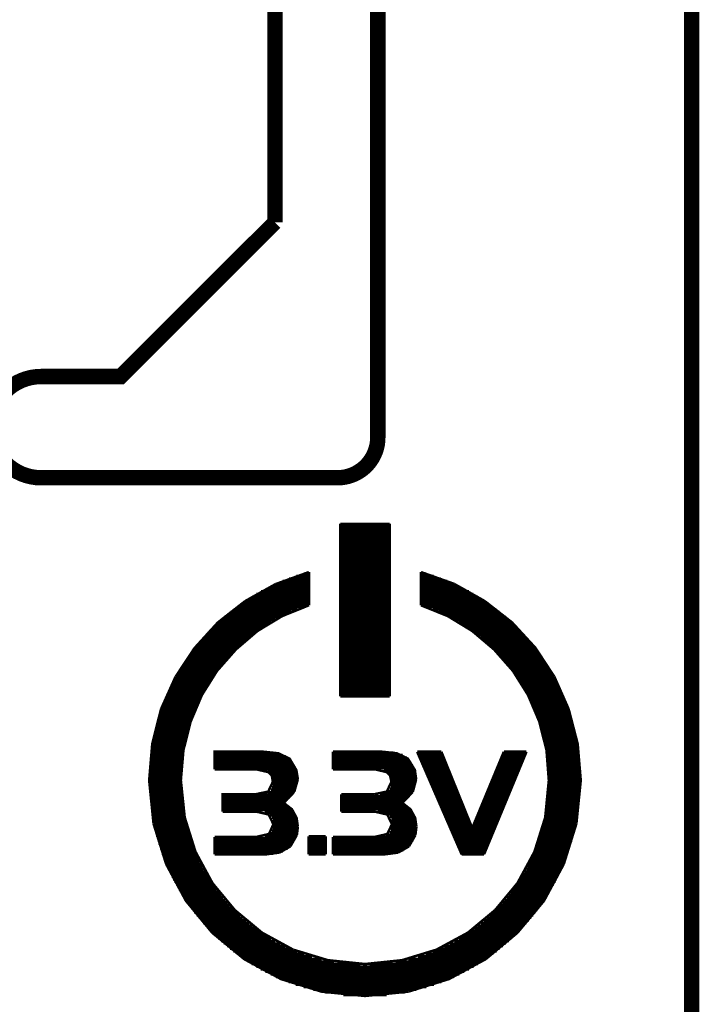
# Model space of a CAD drawing. Extents: x -1.3 to 24.2, y -3.9 to 39.2.
# Tile 26 of 30: x 17.5 to 24.2, y 19.2 to 28.9. Entities that reach past the tile are written whole.
import ezdxf

# ---------------------------------------------------------------- set-up
doc = ezdxf.new("R2010")
doc.units = 0
doc.layers.add('HYDROGEN_2_CLICK_V100_GKO', color=5, linetype='CONTINUOUS')
doc.layers.add('HYDROGEN_2_CLICK_V100_GTO', color=14, linetype='CONTINUOUS')

msp = doc.modelspace()

# ---------------------------------------------------------------- linework, layer by layer
at = {"layer": 'HYDROGEN_2_CLICK_V100_GKO', "const_width": 0.1524}
for points in [[(21.0312, 24.80056), (21.0312, 39.116), (21.844, 39.116)], [(20.0152, 26.924), (20.0152, 37.973)], [(24.13, -1.27), (24.13, 36.83)], [(17.70634, 25.4), (18.4912, 25.4), (20.0152, 26.924)], [(17.70634, 24.39924), (20.63242, 24.39924)]]:
    msp.add_lwpolyline(points, dxfattribs=at)
for points in [[(17.70634, 25.4, 1), (17.70634, 24.39924)], [(20.63242, 24.39924, 0.4160804), (21.0312, 24.80056)]]:
    msp.add_lwpolyline(points, format="xyb", dxfattribs=at)
at = {"layer": 'HYDROGEN_2_CLICK_V100_GTO', "const_width": 0.0254}
for points in [[(20.66036, 22.24024), (20.66036, 23.94458)], [(20.66036, 23.94458), (21.14804, 23.94458)], [(20.66036, 23.93442), (21.14804, 23.93442)], [(21.14804, 22.24024), (21.14804, 23.94458)], [(20.66036, 23.90902), (21.14804, 23.90902)], [(20.66036, 23.88362), (21.14804, 23.88362)], [(20.66036, 23.85822), (21.14804, 23.85822)], [(20.66036, 23.83282), (21.14804, 23.83282)], [(20.66036, 23.80742), (21.14804, 23.80742)], [(20.66036, 23.78202), (21.14804, 23.78202)], [(20.66036, 23.75662), (21.14804, 23.75662)], [(20.66036, 23.73122), (21.14804, 23.73122)], [(20.66036, 23.70582), (21.14804, 23.70582)], [(20.66036, 23.68042), (21.14804, 23.68042)], [(20.66036, 23.65502), (21.14804, 23.65502)], [(20.66036, 23.62962), (21.14804, 23.62962)], [(20.66036, 23.60422), (21.14804, 23.60422)], [(20.66036, 23.57882), (21.14804, 23.57882)], [(20.66036, 23.55342), (21.14804, 23.55342)], [(20.02028, 23.34768), (20.35048, 23.46706)], [(20.3073, 23.45436), (20.35048, 23.45436)], [(20.35048, 23.1394), (20.35048, 23.46706)], [(20.66036, 23.52802), (21.14804, 23.52802)], [(20.66036, 23.50262), (21.14804, 23.50262)], [(20.66036, 23.47722), (21.14804, 23.47722)], [(20.66036, 23.45182), (21.14804, 23.45182)], [(21.45792, 23.1394), (21.45792, 23.46706)], [(21.45792, 23.46706), (21.78558, 23.35022)], [(21.45792, 23.45436), (21.5011, 23.45436)], [(19.72056, 23.18004), (20.02028, 23.34768)], [(20.03044, 23.35276), (20.35048, 23.35276)], [(20.0914, 23.37816), (20.35048, 23.37816)], [(20.1549, 23.40356), (20.35048, 23.40356)], [(20.22602, 23.42896), (20.35048, 23.42896)], [(20.66036, 23.42642), (21.14804, 23.42642)], [(20.66036, 23.40102), (21.14804, 23.40102)], [(20.66036, 23.37562), (21.14804, 23.37562)], [(20.66036, 23.35022), (21.14804, 23.35022)], [(21.45792, 23.42896), (21.58238, 23.42896)], [(21.45792, 23.40356), (21.6535, 23.40356)], [(21.45792, 23.37816), (21.717, 23.37816)], [(21.45792, 23.35276), (21.77542, 23.35276)], [(21.78558, 23.35022), (22.08784, 23.18004)], [(19.83232, 23.25116), (20.35048, 23.25116)], [(19.87804, 23.27656), (20.35048, 23.27656)], [(19.9263, 23.30196), (20.35048, 23.30196)], [(19.9771, 23.32736), (20.35048, 23.32736)], [(20.66036, 23.32482), (21.14804, 23.32482)], [(20.66036, 23.29942), (21.14804, 23.29942)], [(20.66036, 23.27402), (21.14804, 23.27402)], [(20.66036, 23.24862), (21.14804, 23.24862)], [(21.45792, 23.32736), (21.8313, 23.32736)], [(21.45792, 23.30196), (21.8821, 23.30196)], [(21.45792, 23.27656), (21.93036, 23.27656)], [(21.45792, 23.25116), (21.97354, 23.25116)], [(19.45132, 22.96922), (19.72056, 23.18004)], [(19.67484, 23.14956), (20.35048, 23.14956)], [(19.71294, 23.17496), (20.35048, 23.17496)], [(19.75104, 23.20036), (20.35048, 23.20036)], [(19.79168, 23.22576), (20.35048, 23.22576)], [(20.66036, 23.22322), (21.14804, 23.22322)], [(20.66036, 23.19782), (21.14804, 23.19782)], [(20.66036, 23.17242), (21.14804, 23.17242)], [(20.66036, 23.14702), (21.14804, 23.14702)], [(21.45792, 23.22576), (22.01672, 23.22576)], [(21.45792, 23.20036), (22.05736, 23.20036)], [(21.45792, 23.17496), (22.09546, 23.17496)], [(21.45792, 23.14956), (22.13356, 23.14956)], [(22.08784, 23.18004), (22.35708, 22.96922)], [(19.08556, 21.40966), (19.11096, 21.70684), (19.18208, 21.98878), (19.29384, 22.25294), (19.4437, 22.4917), (19.62912, 22.70252), (19.84248, 22.8854), (20.08632, 23.03272), (20.35048, 23.1394)], [(19.54276, 23.04796), (20.11934, 23.04796)], [(19.57324, 23.07336), (20.17522, 23.07336)], [(19.60626, 23.09876), (20.23618, 23.09876)], [(19.63928, 23.12416), (20.30476, 23.12416)], [(20.66036, 23.12162), (21.14804, 23.12162)], [(20.66036, 23.09622), (21.14804, 23.09622)], [(20.66036, 23.07082), (21.14804, 23.07082)], [(21.45792, 23.1394), (21.72208, 23.03272), (21.96338, 22.8854), (22.17928, 22.70252), (22.3647, 22.4917), (22.51456, 22.25294), (22.62632, 21.98878), (22.69744, 21.70684), (22.7203, 21.40966)], [(21.50364, 23.12416), (22.16658, 23.12416)], [(21.57222, 23.09876), (22.20214, 23.09876)], [(21.63318, 23.07336), (22.23516, 23.07336)], [(21.68906, 23.04796), (22.26564, 23.04796)], [(19.22018, 22.71522), (19.45132, 22.96922)], [(19.4564, 22.97176), (19.9771, 22.97176)], [(19.48434, 22.99716), (20.02028, 22.99716)], [(19.51228, 23.02256), (20.06854, 23.02256)], [(20.66036, 23.04542), (21.14804, 23.04542)], [(20.66036, 23.02002), (21.14804, 23.02002)], [(20.66036, 22.99462), (21.14804, 22.99462)], [(20.66036, 22.96922), (21.14804, 22.96922)], [(21.73986, 23.02256), (22.29612, 23.02256)], [(21.78558, 22.99716), (22.32406, 22.99716)], [(21.8313, 22.97176), (22.352, 22.97176)], [(22.35708, 22.96922), (22.58822, 22.71776)], [(19.35226, 22.87016), (19.8247, 22.87016)], [(19.37766, 22.89556), (19.86026, 22.89556)], [(19.40306, 22.92096), (19.89582, 22.92096)], [(19.42846, 22.94636), (19.93646, 22.94636)], [(20.66036, 22.94382), (21.14804, 22.94382)], [(20.66036, 22.91842), (21.14804, 22.91842)], [(20.66036, 22.89302), (21.14804, 22.89302)], [(20.66036, 22.86762), (21.14804, 22.86762)], [(21.87194, 22.94636), (22.37994, 22.94636)], [(21.91004, 22.92096), (22.40534, 22.92096)], [(21.94814, 22.89556), (22.43074, 22.89556)], [(21.9837, 22.87016), (22.4536, 22.87016)], [(19.26336, 22.76856), (19.70024, 22.76856)], [(19.28368, 22.79396), (19.72818, 22.79396)], [(19.30654, 22.81936), (19.75866, 22.81936)], [(19.3294, 22.84476), (19.79168, 22.84476)], [(20.66036, 22.84222), (21.14804, 22.84222)], [(20.66036, 22.81682), (21.14804, 22.81682)], [(20.66036, 22.79142), (21.14804, 22.79142)], [(20.66036, 22.76602), (21.14804, 22.76602)], [(22.01672, 22.84476), (22.479, 22.84476)], [(22.04974, 22.81936), (22.50186, 22.81936)], [(22.08022, 22.79396), (22.52472, 22.79396)], [(22.10816, 22.76856), (22.54504, 22.76856)], [(19.03222, 22.43074), (19.22018, 22.71522)], [(19.18208, 22.66696), (19.59356, 22.66696)], [(19.2024, 22.69236), (19.61896, 22.69236)], [(19.22272, 22.71776), (19.64436, 22.71776)], [(19.24304, 22.74316), (19.66976, 22.74316)], [(20.66036, 22.74062), (21.14804, 22.74062)], [(20.66036, 22.71522), (21.14804, 22.71522)], [(20.66036, 22.68982), (21.14804, 22.68982)], [(20.66036, 22.66442), (21.14804, 22.66442)], [(22.1361, 22.74316), (22.56536, 22.74316)], [(22.16404, 22.71776), (22.58568, 22.71776)], [(22.18944, 22.69236), (22.606, 22.69236)], [(22.21484, 22.66696), (22.62378, 22.66696)], [(22.58822, 22.71776), (22.77618, 22.43074)], [(19.1135, 22.56536), (19.50212, 22.56536)], [(19.12874, 22.59076), (19.52498, 22.59076)], [(19.14652, 22.61616), (19.5453, 22.61616)], [(19.1643, 22.64156), (19.56816, 22.64156)], [(20.66036, 22.63902), (21.14804, 22.63902)], [(20.66036, 22.61362), (21.14804, 22.61362)], [(20.66036, 22.58822), (21.14804, 22.58822)], [(20.66036, 22.56282), (21.14804, 22.56282)], [(22.2377, 22.64156), (22.64156, 22.64156)], [(22.26056, 22.61616), (22.65934, 22.61616)], [(22.28342, 22.59076), (22.67712, 22.59076)], [(22.30628, 22.56536), (22.6949, 22.56536)], [(19.06524, 22.48916), (19.4437, 22.48916)], [(19.08048, 22.51456), (19.46148, 22.51456)], [(19.09572, 22.53996), (19.4818, 22.53996)], [(20.66036, 22.53742), (21.14804, 22.53742)], [(20.66036, 22.51202), (21.14804, 22.51202)], [(20.66036, 22.48662), (21.14804, 22.48662)], [(22.3266, 22.53996), (22.71014, 22.53996)], [(22.34692, 22.51456), (22.72538, 22.51456)], [(22.3647, 22.48916), (22.74062, 22.48916)], [(18.88998, 22.11324), (19.03222, 22.43074)], [(19.00936, 22.38756), (19.37258, 22.38756)], [(19.02206, 22.41296), (19.39036, 22.41296)], [(19.0373, 22.43836), (19.4056, 22.43836)], [(19.05, 22.46376), (19.42338, 22.46376)], [(20.66036, 22.46122), (21.14804, 22.46122)], [(20.66036, 22.43582), (21.14804, 22.43582)], [(20.66036, 22.41042), (21.14804, 22.41042)], [(20.66036, 22.38502), (21.14804, 22.38502)], [(22.38248, 22.46376), (22.75586, 22.46376)], [(22.40026, 22.43836), (22.7711, 22.43836)], [(22.41804, 22.41296), (22.7838, 22.41296)], [(22.43582, 22.38756), (22.79904, 22.38756)], [(22.77618, 22.43074), (22.91588, 22.11324)], [(18.9611, 22.28596), (19.31162, 22.28596)], [(18.97126, 22.31136), (19.32686, 22.31136)], [(18.98396, 22.33676), (19.3421, 22.33676)], [(18.99666, 22.36216), (19.35734, 22.36216)], [(20.66036, 22.35962), (21.14804, 22.35962)], [(20.66036, 22.33422), (21.14804, 22.33422)], [(20.66036, 22.30882), (21.14804, 22.30882)], [(20.66036, 22.28342), (21.14804, 22.28342)], [(22.45106, 22.36216), (22.81174, 22.36216)], [(22.4663, 22.33676), (22.82444, 22.33676)], [(22.48154, 22.31136), (22.8346, 22.31136)], [(22.49678, 22.28596), (22.8473, 22.28596)], [(18.91792, 22.18436), (19.26082, 22.18436)], [(18.92808, 22.20976), (19.27352, 22.20976)], [(18.93824, 22.23516), (19.28622, 22.23516)], [(18.9484, 22.26056), (19.29892, 22.26056)], [(20.66036, 22.25802), (21.14804, 22.25802)], [(20.66036, 22.24024), (21.14804, 22.24024)], [(22.50948, 22.26056), (22.85746, 22.26056)], [(22.52218, 22.23516), (22.87016, 22.23516)], [(22.53488, 22.20976), (22.88032, 22.20976)], [(22.54758, 22.18436), (22.89048, 22.18436)], [(18.80362, 21.77034), (18.88998, 22.11324)], [(18.87982, 22.08276), (19.2151, 22.08276)], [(18.88998, 22.10816), (19.22526, 22.10816)], [(18.8976, 22.13356), (19.23796, 22.13356)], [(18.90776, 22.15896), (19.24812, 22.15896)], [(22.56028, 22.15896), (22.90064, 22.15896)], [(22.57044, 22.13356), (22.90826, 22.13356)], [(22.5806, 22.10816), (22.91842, 22.10816)], [(22.5933, 22.08276), (22.92604, 22.08276)], [(22.91588, 22.11324), (23.00478, 21.77034)], [(18.84934, 21.98116), (19.17954, 21.98116)], [(18.85696, 22.00656), (19.18716, 22.00656)], [(18.86458, 22.03196), (19.19732, 22.03196)], [(18.8722, 22.05736), (19.20494, 22.05736)], [(22.60092, 22.05736), (22.9362, 22.05736)], [(22.61108, 22.03196), (22.94382, 22.03196)], [(22.62124, 22.00656), (22.95144, 22.00656)], [(22.62886, 21.98116), (22.95906, 21.98116)], [(18.82902, 21.90496), (19.15414, 21.90496)], [(18.83664, 21.93036), (19.16176, 21.93036)], [(18.84172, 21.95576), (19.16938, 21.95576)], [(22.63648, 21.95576), (22.96414, 21.95576)], [(22.6441, 21.93036), (22.97176, 21.93036)], [(22.65172, 21.90496), (22.97684, 21.90496)], [(18.8087, 21.80336), (19.12874, 21.80336)], [(18.81378, 21.82876), (19.13636, 21.82876)], [(18.81886, 21.85416), (19.14144, 21.85416)], [(18.82394, 21.87956), (19.14906, 21.87956)], [(22.65934, 21.87956), (22.98446, 21.87956)], [(22.66696, 21.85416), (22.98954, 21.85416)], [(22.67204, 21.82876), (22.99462, 21.82876)], [(22.67712, 21.80336), (22.9997, 21.80336)], [(18.77314, 21.40966), (18.80362, 21.77034)], [(18.79092, 21.70176), (19.11096, 21.70176)], [(18.796, 21.72716), (19.1135, 21.72716)], [(18.79854, 21.75256), (19.11858, 21.75256)], [(18.80362, 21.77796), (19.12366, 21.77796)], [(19.42084, 21.51888), (19.42084, 21.6916), (19.90344, 21.6916), (20.04822, 21.67636), (20.15998, 21.62302), (20.22602, 21.51126), (20.24126, 21.41982)], [(20.58924, 21.51888), (20.58924, 21.6916)], [(20.58924, 21.6916), (21.07438, 21.6916)], [(21.07438, 21.6916), (21.21916, 21.67636), (21.32838, 21.62302), (21.39696, 21.51126), (21.40966, 21.41982)], [(21.41982, 21.6916), (21.65858, 21.6916)], [(21.41982, 21.6916), (21.85924, 20.67814)], [(21.65858, 21.6916), (21.96338, 20.93722), (22.2758, 21.6916)], [(22.08022, 20.67814), (22.49932, 21.6916)], [(22.2758, 21.6916), (22.49932, 21.6916)], [(22.68474, 21.77796), (23.00478, 21.77796)], [(22.68982, 21.75256), (23.00732, 21.75256)], [(22.69236, 21.72716), (23.0124, 21.72716)], [(22.69744, 21.70176), (23.01494, 21.70176)], [(23.00478, 21.77034), (23.03526, 21.40966)], [(18.78076, 21.60016), (19.09572, 21.60016)], [(18.7833, 21.62556), (19.09826, 21.62556)], [(18.78584, 21.65096), (19.10334, 21.65096)], [(18.78838, 21.67636), (19.10588, 21.67636)], [(19.42084, 21.67382), (20.06092, 21.67382)], [(19.42084, 21.64842), (20.12188, 21.64842)], [(19.42084, 21.62302), (20.15998, 21.62302)], [(19.42084, 21.59762), (20.18284, 21.59762)], [(20.58924, 21.68398), (21.1836, 21.68398)], [(20.58924, 21.65858), (21.27504, 21.65858)], [(20.58924, 21.63318), (21.31822, 21.63318)], [(20.58924, 21.60778), (21.34616, 21.60778)], [(21.42744, 21.67382), (21.6662, 21.67382)], [(21.4376, 21.64842), (21.67636, 21.64842)], [(21.44776, 21.62302), (21.68652, 21.62302)], [(21.46046, 21.59762), (21.69668, 21.59762)], [(22.23516, 21.59762), (22.46122, 21.59762)], [(22.24532, 21.62302), (22.47138, 21.62302)], [(22.25802, 21.64842), (22.48154, 21.64842)], [(22.26818, 21.67382), (22.49424, 21.67382)], [(22.70252, 21.67636), (23.02002, 21.67636)], [(22.70506, 21.65096), (23.02256, 21.65096)], [(22.7076, 21.62556), (23.0251, 21.62556)], [(22.71014, 21.60016), (23.02764, 21.60016)], [(18.77314, 21.49856), (19.0881, 21.49856)], [(18.77568, 21.54936), (19.09318, 21.54936)], [(18.77568, 21.52396), (19.09064, 21.52396)], [(18.77822, 21.57476), (19.09318, 21.57476)], [(19.42084, 21.57222), (20.20062, 21.57222)], [(19.42084, 21.54682), (20.21332, 21.54682)], [(19.42084, 21.52142), (20.22348, 21.52142)], [(19.42084, 21.51888), (19.82978, 21.51888)], [(19.82978, 21.51888), (19.94916, 21.49094)], [(19.94154, 21.49602), (20.2311, 21.49602)], [(20.58924, 21.58238), (21.36648, 21.58238)], [(20.58924, 21.55698), (21.37918, 21.55698)], [(20.58924, 21.53158), (21.38934, 21.53158)], [(20.58924, 21.51888), (21.00072, 21.51888)], [(21.00072, 21.51888), (21.1201, 21.49094)], [(21.08962, 21.50618), (21.39696, 21.50618)], [(21.47062, 21.57222), (21.70684, 21.57222)], [(21.48078, 21.54682), (21.717, 21.54682)], [(21.49348, 21.52142), (21.72716, 21.52142)], [(21.50364, 21.49602), (21.73732, 21.49602)], [(22.19452, 21.49602), (22.41804, 21.49602)], [(22.20468, 21.52142), (22.43074, 21.52142)], [(22.21484, 21.54682), (22.4409, 21.54682)], [(22.225, 21.57222), (22.45106, 21.57222)], [(22.71268, 21.57476), (23.03018, 21.57476)], [(22.71522, 21.54936), (23.03018, 21.54936)], [(22.71776, 21.52396), (23.03272, 21.52396)], [(22.71776, 21.49856), (23.03272, 21.49856)], [(18.77314, 21.47316), (19.0881, 21.47316)], [(18.77314, 21.44776), (19.0881, 21.44776)], [(18.77314, 21.42236), (19.08556, 21.42236)], [(18.77314, 21.40966), (18.81632, 20.9804)], [(18.77314, 21.39696), (19.08556, 21.39696)], [(19.08556, 21.40966), (19.12366, 21.0439)], [(19.82978, 21.2725), (19.94916, 21.2979), (19.99488, 21.39442)], [(19.94916, 21.49094), (19.98472, 21.45538)], [(19.97456, 21.47062), (20.23618, 21.47062)], [(19.98472, 21.45538), (19.99488, 21.39442)], [(19.98726, 21.44522), (20.23872, 21.44522)], [(19.99488, 21.41982), (20.24126, 21.41982)], [(19.99488, 21.39442), (20.23872, 21.39442)], [(20.2057, 21.29536), (20.24126, 21.41982)], [(21.00072, 21.2725), (21.1201, 21.2979), (21.16582, 21.39442)], [(21.1201, 21.49094), (21.15312, 21.45538)], [(21.13534, 21.48078), (21.40458, 21.48078)], [(21.15312, 21.45538), (21.40712, 21.45538)], [(21.15312, 21.45538), (21.16582, 21.39442)], [(21.16328, 21.42998), (21.40966, 21.42998)], [(21.16582, 21.40458), (21.40966, 21.40458)], [(21.37664, 21.29536), (21.40966, 21.41982)], [(21.5138, 21.47062), (21.74748, 21.47062)], [(21.5265, 21.44522), (21.75764, 21.44522)], [(21.53666, 21.41982), (21.7678, 21.41982)], [(21.54682, 21.39442), (21.77796, 21.39442)], [(22.15134, 21.39442), (22.3774, 21.39442)], [(22.1615, 21.41982), (22.38756, 21.41982)], [(22.1742, 21.44522), (22.39772, 21.44522)], [(22.18436, 21.47062), (22.40788, 21.47062)], [(22.68474, 21.0439), (22.7203, 21.40966)], [(22.7203, 21.47316), (23.03526, 21.47316)], [(22.7203, 21.44776), (23.03526, 21.44776)], [(22.7203, 21.42236), (23.03526, 21.42236)], [(22.7203, 21.39696), (23.03526, 21.39696)], [(22.99208, 20.9804), (23.03526, 21.40966)], [(18.77314, 21.37156), (19.0881, 21.37156)], [(18.77314, 21.34616), (19.0881, 21.34616)], [(18.77314, 21.32076), (19.0881, 21.32076)], [(19.97456, 21.31822), (20.2184, 21.31822)], [(19.98726, 21.34362), (20.22856, 21.34362)], [(19.99488, 21.36902), (20.23618, 21.36902)], [(21.12518, 21.30298), (21.37918, 21.30298)], [(21.15058, 21.32838), (21.39188, 21.32838)], [(21.16074, 21.35378), (21.40204, 21.35378)], [(21.16582, 21.37918), (21.40712, 21.37918)], [(21.55952, 21.36902), (21.78812, 21.36902)], [(21.56968, 21.34362), (21.79828, 21.34362)], [(21.57984, 21.31822), (21.80844, 21.31822)], [(22.12086, 21.31822), (22.34438, 21.31822)], [(22.13102, 21.34362), (22.35708, 21.34362)], [(22.14118, 21.36902), (22.36724, 21.36902)], [(22.71776, 21.32076), (23.03272, 21.32076)], [(22.7203, 21.37156), (23.03526, 21.37156)], [(22.7203, 21.34616), (23.03526, 21.34616)], [(18.77568, 21.29536), (19.09064, 21.29536)], [(18.77568, 21.26996), (19.09064, 21.26996)], [(18.77822, 21.24456), (19.09318, 21.24456)], [(18.78076, 21.21916), (19.09572, 21.21916)], [(19.49958, 21.09978), (19.49958, 21.2725), (19.82978, 21.2725)], [(19.49958, 21.26742), (20.18538, 21.26742)], [(19.49958, 21.24202), (20.16506, 21.24202)], [(19.49958, 21.21662), (20.13966, 21.21662)], [(19.939, 21.29282), (20.20316, 21.29282)], [(20.10156, 21.18614), (20.2057, 21.29536)], [(20.67052, 21.09978), (20.67052, 21.2725)], [(20.67052, 21.2725), (21.00072, 21.2725)], [(20.67052, 21.25218), (21.34362, 21.25218)], [(20.67052, 21.22678), (21.31822, 21.22678)], [(20.67052, 21.20138), (21.29028, 21.20138)], [(21.05152, 21.27758), (21.36394, 21.27758)], [(21.2725, 21.18614), (21.37664, 21.29536)], [(21.59254, 21.29282), (21.8186, 21.29282)], [(21.6027, 21.26742), (21.82876, 21.26742)], [(21.61286, 21.24202), (21.83892, 21.24202)], [(21.62556, 21.21662), (21.85162, 21.21662)], [(22.07768, 21.21662), (22.30374, 21.21662)], [(22.09038, 21.24202), (22.3139, 21.24202)], [(22.10054, 21.26742), (22.32406, 21.26742)], [(22.1107, 21.29282), (22.33422, 21.29282)], [(22.71014, 21.21916), (23.02764, 21.21916)], [(22.71268, 21.24456), (23.03018, 21.24456)], [(22.71522, 21.26996), (23.03018, 21.26996)], [(22.71776, 21.29536), (23.03272, 21.29536)], [(18.7833, 21.19376), (19.09826, 21.19376)], [(18.78584, 21.16836), (19.10334, 21.16836)], [(18.78838, 21.14296), (19.10588, 21.14296)], [(18.79092, 21.11756), (19.11096, 21.11756)], [(19.49958, 21.19122), (20.10918, 21.19122)], [(19.49958, 21.16582), (20.13204, 21.16582)], [(19.49958, 21.14042), (20.16506, 21.14042)], [(19.49958, 21.11502), (20.19046, 21.11502)], [(20.10156, 21.18614), (20.18284, 21.12264), (20.22856, 21.03882), (20.24126, 20.94992)], [(20.67052, 21.17598), (21.28774, 21.17598)], [(20.67052, 21.15058), (21.3233, 21.15058)], [(20.67052, 21.12518), (21.35124, 21.12518)], [(21.2725, 21.18614), (21.35378, 21.12264), (21.3995, 21.03882), (21.4122, 20.94992)], [(21.63572, 21.19122), (21.86178, 21.19122)], [(21.64842, 21.16582), (21.87194, 21.16582)], [(21.65858, 21.14042), (21.8821, 21.14042)], [(21.66874, 21.11502), (21.89226, 21.11502)], [(22.03704, 21.11502), (22.26056, 21.11502)], [(22.0472, 21.14042), (22.27072, 21.14042)], [(22.05736, 21.16582), (22.28088, 21.16582)], [(22.06752, 21.19122), (22.29358, 21.19122)], [(22.69744, 21.11756), (23.01494, 21.11756)], [(22.70252, 21.14296), (23.02002, 21.14296)], [(22.70506, 21.16836), (23.02256, 21.16836)], [(22.7076, 21.19376), (23.0251, 21.19376)], [(18.796, 21.09216), (19.1135, 21.09216)], [(18.79854, 21.06676), (19.11858, 21.06676)], [(18.80362, 21.04136), (19.12366, 21.04136)], [(18.8087, 21.01596), (19.12874, 21.01596)], [(19.12366, 21.0439), (19.23034, 20.70354)], [(19.49958, 21.09978), (19.83486, 21.09978)], [(19.83486, 21.09978), (19.95424, 21.07184)], [(19.9136, 21.08962), (20.20824, 21.08962)], [(19.95424, 21.07184), (19.99996, 20.97532)], [(19.9644, 21.06422), (20.22094, 21.06422)], [(19.98726, 21.03882), (20.22856, 21.03882)], [(19.99742, 21.01342), (20.23618, 21.01342)], [(20.67052, 21.09978), (21.0058, 21.09978)], [(21.0058, 21.09978), (21.12518, 21.07184)], [(21.02866, 21.09978), (21.37156, 21.09978)], [(21.12264, 21.07438), (21.3868, 21.07438)], [(21.12518, 21.07184), (21.1709, 20.97532)], [(21.15058, 21.04898), (21.39696, 21.04898)], [(21.16328, 21.02358), (21.40458, 21.02358)], [(21.68144, 21.08962), (21.90242, 21.08962)], [(21.6916, 21.06422), (21.91258, 21.06422)], [(21.70176, 21.03882), (21.92274, 21.03882)], [(21.71446, 21.01342), (21.9329, 21.01342)], [(21.99386, 21.01342), (22.21738, 21.01342)], [(22.00656, 21.03882), (22.23008, 21.03882)], [(22.01672, 21.06422), (22.24024, 21.06422)], [(22.02688, 21.08962), (22.2504, 21.08962)], [(22.57806, 20.70354), (22.68474, 21.0439)], [(22.67712, 21.01596), (22.9997, 21.01596)], [(22.68474, 21.04136), (23.00478, 21.04136)], [(22.68982, 21.06676), (23.00732, 21.06676)], [(22.69236, 21.09216), (23.0124, 21.09216)], [(18.81378, 20.99056), (19.13636, 20.99056)], [(18.81632, 20.9804), (18.94078, 20.58162)], [(18.81886, 20.96516), (19.14144, 20.96516)], [(18.82394, 20.93976), (19.14906, 20.93976)], [(18.82902, 20.91436), (19.15414, 20.91436)], [(19.42084, 20.85086), (19.83486, 20.85086), (19.95678, 20.8788), (19.99996, 20.97532)], [(19.98726, 20.91182), (20.24126, 20.91182)], [(19.99742, 20.93722), (20.24126, 20.93722)], [(19.99996, 20.98802), (20.24126, 20.98802)], [(19.99996, 20.96262), (20.24126, 20.96262)], [(20.2311, 20.86864), (20.24126, 20.94992)], [(21.0058, 20.85086), (21.12518, 20.8788), (21.1709, 20.97532)], [(21.16074, 20.92198), (21.4122, 20.92198)], [(21.16836, 20.99818), (21.40966, 20.99818)], [(21.16836, 20.94738), (21.4122, 20.94738)], [(21.1709, 20.97278), (21.4122, 20.97278)], [(21.40204, 20.86864), (21.4122, 20.94992)], [(21.72462, 20.98802), (21.94306, 20.98802)], [(21.73478, 20.96262), (21.95322, 20.96262)], [(21.74748, 20.93722), (21.96338, 20.93722)], [(21.75764, 20.91182), (22.17674, 20.91182)], [(21.96338, 20.93722), (22.1869, 20.93722)], [(21.97354, 20.96262), (22.19706, 20.96262)], [(21.9837, 20.98802), (22.20722, 20.98802)], [(22.65172, 20.91436), (22.97684, 20.91436)], [(22.65934, 20.93976), (22.98446, 20.93976)], [(22.66696, 20.96516), (22.98954, 20.96516)], [(22.67204, 20.99056), (22.99462, 20.99056)], [(22.86762, 20.58162), (22.99208, 20.9804)], [(18.83664, 20.88896), (19.16176, 20.88896)], [(18.84172, 20.86356), (19.16938, 20.86356)], [(18.84934, 20.83816), (19.17954, 20.83816)], [(18.85696, 20.81276), (19.18716, 20.81276)], [(19.42084, 20.67814), (19.42084, 20.85086)], [(19.42084, 20.83562), (20.22094, 20.83562)], [(19.42084, 20.81022), (20.20824, 20.81022)], [(19.9136, 20.86102), (20.22856, 20.86102)], [(19.96694, 20.88642), (20.23618, 20.88642)], [(20.1676, 20.75688), (20.2311, 20.86864)], [(20.34794, 20.85594), (20.51558, 20.85594)], [(20.34794, 20.67814), (20.34794, 20.85594)], [(20.34794, 20.83562), (20.51558, 20.83562)], [(20.34794, 20.81022), (20.51558, 20.81022)], [(20.51558, 20.67814), (20.51558, 20.85594)], [(20.58924, 20.67814), (20.58924, 20.85086)], [(20.58924, 20.85086), (21.0058, 20.85086)], [(20.58924, 20.84578), (21.39442, 20.84578)], [(20.58924, 20.82038), (21.38426, 20.82038)], [(21.10994, 20.87118), (21.40204, 20.87118)], [(21.14804, 20.89658), (21.40712, 20.89658)], [(21.33854, 20.75688), (21.40204, 20.86864)], [(21.7678, 20.88642), (22.16658, 20.88642)], [(21.7805, 20.86102), (22.15388, 20.86102)], [(21.79066, 20.83562), (22.14372, 20.83562)], [(21.80082, 20.81022), (22.13356, 20.81022)], [(22.62124, 20.81276), (22.95144, 20.81276)], [(22.62886, 20.83816), (22.95906, 20.83816)], [(22.63648, 20.86356), (22.96414, 20.86356)], [(22.6441, 20.88896), (22.97176, 20.88896)], [(18.86458, 20.78736), (19.19732, 20.78736)], [(18.8722, 20.76196), (19.20494, 20.76196)], [(18.87982, 20.73656), (19.2151, 20.73656)], [(19.42084, 20.78482), (20.193, 20.78482)], [(19.42084, 20.75942), (20.17014, 20.75942)], [(19.42084, 20.73402), (20.13966, 20.73402)], [(20.06092, 20.69592), (20.1676, 20.75688)], [(20.34794, 20.78482), (20.51558, 20.78482)], [(20.34794, 20.75942), (20.51558, 20.75942)], [(20.34794, 20.73402), (20.51558, 20.73402)], [(20.58924, 20.79498), (21.36902, 20.79498)], [(20.58924, 20.76958), (21.3487, 20.76958)], [(20.58924, 20.74418), (21.32076, 20.74418)], [(20.58924, 20.71878), (21.28266, 20.71878)], [(21.23186, 20.69592), (21.33854, 20.75688)], [(21.81352, 20.78482), (22.1234, 20.78482)], [(21.82368, 20.75942), (22.11324, 20.75942)], [(21.83384, 20.73402), (22.10308, 20.73402)], [(22.5933, 20.73656), (22.92604, 20.73656)], [(22.60092, 20.76196), (22.9362, 20.76196)], [(22.61108, 20.78736), (22.94382, 20.78736)], [(18.88998, 20.71116), (19.22526, 20.71116)], [(18.8976, 20.68576), (19.23796, 20.68576)], [(18.90776, 20.66036), (19.24812, 20.66036)], [(18.91792, 20.63496), (19.26082, 20.63496)], [(19.23034, 20.70354), (19.39798, 20.39366)], [(19.42084, 20.70862), (20.09394, 20.70862)], [(19.42084, 20.68322), (19.99742, 20.68322)], [(19.42084, 20.67814), (19.9263, 20.67814)], [(19.9263, 20.67814), (20.06092, 20.69592)], [(20.34794, 20.70862), (20.51558, 20.70862)], [(20.34794, 20.68322), (20.51558, 20.68322)], [(20.34794, 20.67814), (20.51558, 20.67814)], [(20.58924, 20.69338), (21.21662, 20.69338)], [(20.58924, 20.67814), (21.09724, 20.67814)], [(21.09724, 20.67814), (21.23186, 20.69592)], [(21.84654, 20.70862), (22.09292, 20.70862)], [(21.8567, 20.68322), (22.08022, 20.68322)], [(21.85924, 20.67814), (22.08022, 20.67814)], [(22.41042, 20.39366), (22.57806, 20.70354)], [(22.54758, 20.63496), (22.89048, 20.63496)], [(22.56028, 20.66036), (22.90064, 20.66036)], [(22.57044, 20.68576), (22.90826, 20.68576)], [(22.5806, 20.71116), (22.91842, 20.71116)], [(18.92808, 20.60956), (19.27098, 20.60956)], [(18.93824, 20.58416), (19.28368, 20.58416)], [(18.94078, 20.58162), (19.13636, 20.2184), (19.39544, 19.90344), (19.71294, 19.64182), (20.07362, 19.44624), (20.47494, 19.32178)], [(18.9484, 20.55876), (19.29892, 20.55876)], [(18.9611, 20.53336), (19.31162, 20.53336)], [(21.33346, 19.32178), (21.73478, 19.44624), (22.09546, 19.64182), (22.41042, 19.90344), (22.67204, 20.2184), (22.86762, 20.58162)], [(22.49678, 20.53336), (22.8473, 20.53336)], [(22.50948, 20.55876), (22.86, 20.55876)], [(22.52218, 20.58416), (22.87016, 20.58416)], [(22.53488, 20.60956), (22.88032, 20.60956)], [(18.97126, 20.50796), (19.32686, 20.50796)], [(18.98396, 20.48256), (19.3421, 20.48256)], [(18.99666, 20.45716), (19.35734, 20.45716)], [(19.00936, 20.43176), (19.37258, 20.43176)], [(22.43582, 20.43176), (22.79904, 20.43176)], [(22.45106, 20.45716), (22.81174, 20.45716)], [(22.4663, 20.48256), (22.82444, 20.48256)], [(22.48154, 20.50796), (22.83714, 20.50796)], [(19.02206, 20.40636), (19.38782, 20.40636)], [(19.0373, 20.38096), (19.4056, 20.38096)], [(19.05, 20.35556), (19.42338, 20.35556)], [(19.06524, 20.33016), (19.44116, 20.33016)], [(19.39798, 20.39366), (19.61896, 20.12696)], [(22.18944, 20.12696), (22.41042, 20.39366)], [(22.3647, 20.33016), (22.74316, 20.33016)], [(22.38502, 20.35556), (22.75586, 20.35556)], [(22.4028, 20.38096), (22.7711, 20.38096)], [(22.41804, 20.40636), (22.78634, 20.40636)], [(19.08048, 20.30476), (19.46148, 20.30476)], [(19.09572, 20.27936), (19.4818, 20.27936)], [(19.1135, 20.25396), (19.50212, 20.25396)], [(19.12874, 20.22856), (19.52244, 20.22856)], [(22.28342, 20.22856), (22.67966, 20.22856)], [(22.30628, 20.25396), (22.6949, 20.25396)], [(22.3266, 20.27936), (22.71268, 20.27936)], [(22.34692, 20.30476), (22.72792, 20.30476)], [(19.14652, 20.20316), (19.5453, 20.20316)], [(19.1643, 20.17776), (19.56816, 20.17776)], [(19.18208, 20.15236), (19.59356, 20.15236)], [(22.21484, 20.15236), (22.62632, 20.15236)], [(22.2377, 20.17776), (22.6441, 20.17776)], [(22.2631, 20.20316), (22.66188, 20.20316)], [(19.2024, 20.12696), (19.61642, 20.12696)], [(19.22018, 20.10156), (19.64436, 20.10156)], [(19.2405, 20.07616), (19.66976, 20.07616)], [(19.26082, 20.05076), (19.6977, 20.05076)], [(19.61896, 20.12696), (19.8882, 19.90344)], [(21.9202, 19.90344), (22.18944, 20.12696)], [(22.10816, 20.05076), (22.54758, 20.05076)], [(22.1361, 20.07616), (22.5679, 20.07616)], [(22.16404, 20.10156), (22.58822, 20.10156)], [(22.18944, 20.12696), (22.606, 20.12696)], [(19.28368, 20.02536), (19.72818, 20.02536)], [(19.304, 19.99996), (19.75866, 19.99996)], [(19.32686, 19.97456), (19.79168, 19.97456)], [(19.35226, 19.94916), (19.8247, 19.94916)], [(21.9837, 19.94916), (22.45614, 19.94916)], [(22.01672, 19.97456), (22.479, 19.97456)], [(22.04974, 19.99996), (22.50186, 19.99996)], [(22.08022, 20.02536), (22.52472, 20.02536)], [(19.37512, 19.92376), (19.86026, 19.92376)], [(19.40052, 19.89836), (19.89582, 19.89836)], [(19.42592, 19.87296), (19.93646, 19.87296)], [(19.45386, 19.84756), (19.9771, 19.84756)], [(19.8882, 19.90344), (20.19554, 19.7358)], [(21.61032, 19.7358), (21.9202, 19.90344)], [(21.8313, 19.84756), (22.35454, 19.84756)], [(21.87194, 19.87296), (22.37994, 19.87296)], [(21.91258, 19.89836), (22.40788, 19.89836)], [(21.94814, 19.92376), (22.43328, 19.92376)], [(19.4818, 19.82216), (20.02028, 19.82216)], [(19.50974, 19.79676), (20.06854, 19.79676)], [(19.54022, 19.77136), (20.11934, 19.77136)], [(19.5707, 19.74596), (20.17522, 19.74596)], [(21.63318, 19.74596), (22.23516, 19.74596)], [(21.68906, 19.77136), (22.26818, 19.77136)], [(21.73986, 19.79676), (22.29866, 19.79676)], [(21.78558, 19.82216), (22.3266, 19.82216)], [(19.60372, 19.72056), (20.23618, 19.72056)], [(19.63674, 19.69516), (20.30476, 19.69516)], [(19.6723, 19.66976), (20.38096, 19.66976)], [(19.70786, 19.64436), (20.47494, 19.64436)], [(20.19554, 19.7358), (20.53844, 19.63166)], [(21.26996, 19.63166), (21.61032, 19.7358)], [(21.33346, 19.64436), (22.098, 19.64436)], [(21.42744, 19.66976), (22.1361, 19.66976)], [(21.50364, 19.69516), (22.17166, 19.69516)], [(21.57222, 19.72056), (22.20468, 19.72056)], [(19.7485, 19.61896), (20.5994, 19.61896)], [(19.7866, 19.59356), (20.85848, 19.59356)], [(19.82978, 19.56816), (21.97862, 19.56816)], [(20.53844, 19.63166), (20.9042, 19.59356)], [(20.9042, 19.59356), (21.26996, 19.63166)], [(20.94992, 19.59356), (22.01926, 19.59356)], [(21.209, 19.61896), (22.0599, 19.61896)], [(19.8755, 19.54276), (21.9329, 19.54276)], [(19.92122, 19.51736), (21.88464, 19.51736)], [(19.97202, 19.49196), (21.83638, 19.49196)], [(20.02536, 19.46656), (21.7805, 19.46656)], [(20.08632, 19.44116), (21.72208, 19.44116)], [(20.14982, 19.41576), (21.65858, 19.41576)], [(20.22094, 19.39036), (21.58746, 19.39036)], [(20.29968, 19.36496), (21.50872, 19.36496)], [(20.39366, 19.33956), (21.4122, 19.33956)], [(20.47494, 19.32178), (20.9042, 19.2786), (21.33346, 19.32178)], [(20.51304, 19.31416), (21.29536, 19.31416)], [(20.69084, 19.28876), (21.11756, 19.28876)]]:
    msp.add_lwpolyline(points, dxfattribs=at)

doc.saveas('drawing.dxf')
